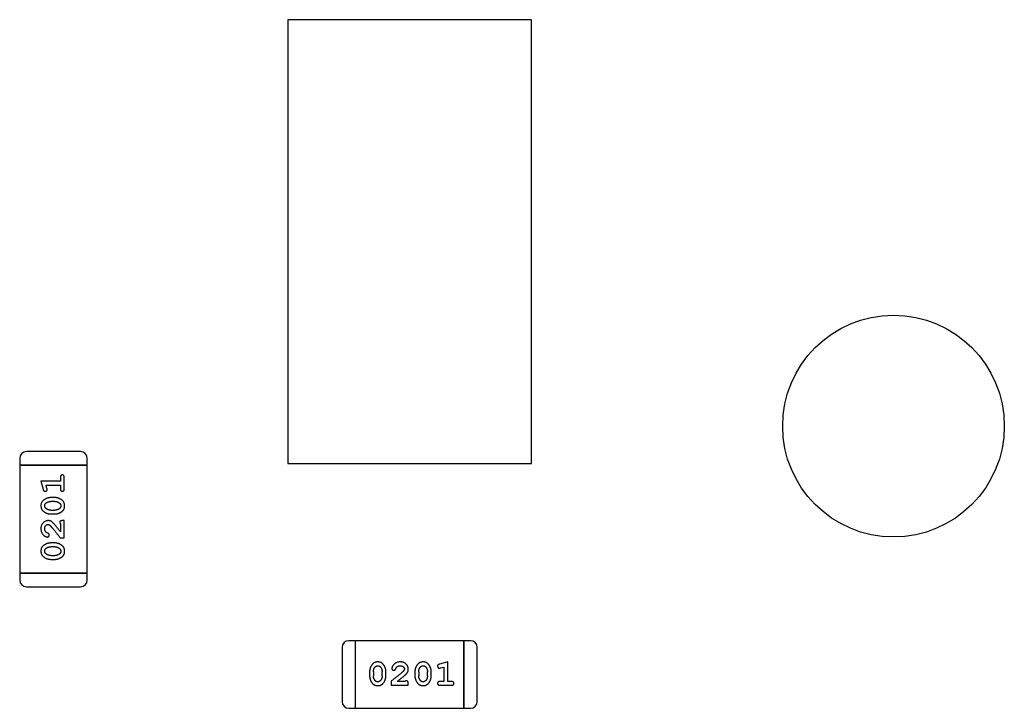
# Model space of a CAD drawing. Header units: millimetres. Extents: x 0 to 297, y 0 to 210.
# Tile 129 of 172: x 202.92 to 207.36, y 107.6 to 110.71. Entities that reach past the tile are written whole.
import ezdxf

# ---------------------------------------------------------------- set-up
doc = ezdxf.new("R2010")
doc.units = ezdxf.units.MM
doc.header["$LTSCALE"] = 16.335
for name, color, linetype in [('EXTRUDED-541DXF_CONTINUOUS_LINE', 7, 'CONTINUOUS'), ('OPEN_CASCADEDXF_CONTINUOUS_LINE', 7, 'CONTINUOUS'), ('USER_LIBRARYDXF_CONTINUOUS_LINE', 7, 'CONTINUOUS')]:
    doc.layers.add(name, color=color, linetype=linetype)

msp = doc.modelspace()

# ---------------------------------------------------------------- linework, layer by layer
at = {"layer": 'EXTRUDED-541DXF_CONTINUOUS_LINE', "color": 7, "linetype": 'Continuous'}
for p, q in [((205.2263, 110.7056), (204.1263, 110.7056)), ((204.1263, 110.7056), (204.1263, 108.7056)), ((205.2263, 108.7056), (205.2263, 110.7056)), ((204.1263, 108.7056), (205.2263, 108.7056))]:
    msp.add_line(p, q, dxfattribs=at)
at = {"layer": 'OPEN_CASCADEDXF_CONTINUOUS_LINE', "color": 7, "linetype": 'Continuous'}
msp.add_circle((206.8594, 108.8736), 0.5, dxfattribs=at)
at = {"layer": 'USER_LIBRARYDXF_CONTINUOUS_LINE', "color": 7, "linetype": 'Continuous'}
for p, q in [((203.1911, 108.7585), (202.9473, 108.7585)), ((202.9168, 108.728), (202.9168, 108.6975)), ((203.2216, 108.6975), (203.2216, 108.728)), ((202.9168, 108.6975), (203.2216, 108.6975)), ((203.2216, 108.6975), (202.9168, 108.6975)), ((202.9168, 108.6975), (202.9168, 108.2098)), ((203.2216, 108.2098), (203.2216, 108.6975)), ((203.1007, 108.6251), (203.0126, 108.6251)), ((203.0126, 108.6251), (203.0225, 108.5886)), ((203.1007, 108.6424), (203.1007, 108.6251)), ((203.118, 108.5905), (203.118, 108.6424)), ((203.0357, 108.6078), (203.1007, 108.6078)), ((203.0399, 108.5928), (203.0357, 108.6078)), ((203.1007, 108.6078), (203.1007, 108.5905)), ((203.075, 108.5512), (203.0572, 108.5512)), ((203.0747, 108.5339), (203.0575, 108.5339)), ((203.0575, 108.4946), (203.0747, 108.4946)), ((203.0572, 108.4773), (203.075, 108.4773)), ((203.118, 108.4474), (203.1101, 108.4474)), ((203.118, 108.3703), (203.118, 108.4474)), ((203.1007, 108.4332), (203.1007, 108.397)), ((203.0991, 108.3703), (203.118, 108.3703)), ((203.075, 108.3467), (203.0572, 108.3467)), ((203.0747, 108.3294), (203.0575, 108.3294)), ((203.0572, 108.2727), (203.075, 108.2727)), ((203.0575, 108.29), (203.0747, 108.29)), ((203.2216, 108.2098), (202.9168, 108.2098)), ((202.9168, 108.2098), (203.2216, 108.2098)), ((202.9168, 108.2098), (202.9168, 108.1793)), ((203.2216, 108.1793), (203.2216, 108.2098)), ((202.9473, 108.1489), (203.1911, 108.1489)), ((204.3716, 107.8757), (204.3716, 107.6318)), ((204.4326, 107.9061), (204.4021, 107.9061)), ((204.9202, 107.9061), (204.4326, 107.9061)), ((204.4326, 107.6013), (204.4326, 107.9061)), ((204.4326, 107.6013), (204.4326, 107.9061)), ((204.9507, 107.9061), (204.9202, 107.9061)), ((204.9202, 107.9061), (204.9202, 107.6013)), ((204.9202, 107.6013), (204.9202, 107.9061)), ((204.9812, 107.6318), (204.9812, 107.8757)), ((204.8479, 107.8104), (204.8113, 107.8005)), ((204.8156, 107.7831), (204.8306, 107.7872)), ((204.8306, 107.7872), (204.8306, 107.7223)), ((204.8479, 107.7223), (204.8479, 107.8104)), ((204.4955, 107.7658), (204.4955, 107.748)), ((204.5128, 107.7655), (204.5128, 107.7483)), ((204.5521, 107.7483), (204.5521, 107.7655)), ((204.5694, 107.748), (204.5694, 107.7658)), ((204.7, 107.7658), (204.7, 107.748)), ((204.7173, 107.7655), (204.7173, 107.7483)), ((204.7566, 107.7483), (204.7566, 107.7655)), ((204.7739, 107.748), (204.7739, 107.7658)), ((204.593, 107.7238), (204.593, 107.705)), ((204.593, 107.705), (204.6701, 107.705)), ((204.6559, 107.7223), (204.6198, 107.7223)), ((204.6701, 107.705), (204.6701, 107.7128)), ((204.8306, 107.7223), (204.8133, 107.7223)), ((204.8133, 107.705), (204.8652, 107.705)), ((204.8652, 107.7223), (204.8479, 107.7223)), ((204.4021, 107.6013), (204.4326, 107.6013)), ((204.4326, 107.6013), (204.9202, 107.6013)), ((204.9202, 107.6013), (204.9507, 107.6013))]:
    msp.add_line(p, q, dxfattribs=at)
for centre, start, end in [((202.9473, 108.728), 90, 180), ((203.1911, 108.728), 0, 90), ((202.9473, 108.1793), 180, 270), ((203.1911, 108.1793), 270, 0), ((204.4021, 107.8757), 90, 180), ((204.9507, 107.8757), 0, 90), ((204.4021, 107.6318), 180, 270), ((204.9507, 107.6318), 270, 0)]:
    msp.add_arc(centre, 0.0305, start, end, dxfattribs=at)
for points, knots in [([(203.1093, 108.6534), (203.1087, 108.6534), (203.1075, 108.6533), (203.1059, 108.6528), (203.1044, 108.652), (203.103, 108.6508), (203.102, 108.6493), (203.1012, 108.6473), (203.1007, 108.645), (203.1007, 108.6433), (203.1007, 108.6424)], [0, 0, 0, 0, 0.11517, 0.223509, 0.328254, 0.438012, 0.553651, 0.682263, 0.830856, 1, 1, 1, 1]), ([(203.118, 108.6424), (203.118, 108.6433), (203.1179, 108.645), (203.1175, 108.6473), (203.1167, 108.6493), (203.1157, 108.6508), (203.1143, 108.652), (203.1128, 108.6528), (203.1111, 108.6533), (203.1099, 108.6534), (203.1093, 108.6534)], [0, 0, 0, 0, 0.169012, 0.317488, 0.445429, 0.560977, 0.67065, 0.776666, 0.88492, 1, 1, 1, 1]), ([(203.0225, 108.5886), (203.0227, 108.5877), (203.0232, 108.5861), (203.024, 108.5841), (203.025, 108.5824), (203.026, 108.5812), (203.0272, 108.5804), (203.0285, 108.5799), (203.03, 108.5795), (203.0311, 108.5795), (203.0316, 108.5795)], [0, 0, 0, 0, 0.187321, 0.344927, 0.475328, 0.579604, 0.674244, 0.773631, 0.882025, 1, 1, 1, 1]), ([(203.0316, 108.5795), (203.0323, 108.5795), (203.0335, 108.5796), (203.0352, 108.58), (203.0368, 108.5808), (203.0382, 108.5818), (203.0394, 108.583), (203.0403, 108.5844), (203.0408, 108.5858), (203.0409, 108.5869), (203.0409, 108.5874)], [0, 0, 0, 0, 0.138815, 0.27042, 0.39836, 0.52875, 0.654955, 0.771147, 0.884581, 1, 1, 1, 1]), ([(203.0409, 108.5874), (203.0409, 108.5877), (203.0408, 108.5885), (203.0406, 108.5897), (203.0403, 108.5912), (203.04, 108.5922), (203.0399, 108.5928)], [0, 0, 0, 0, 0.183151, 0.413144, 0.682305, 1, 1, 1, 1]), ([(203.1007, 108.5905), (203.1007, 108.5896), (203.1007, 108.5879), (203.1012, 108.5856), (203.102, 108.5837), (203.103, 108.5821), (203.1044, 108.5809), (203.1059, 108.5801), (203.1075, 108.5796), (203.1087, 108.5795), (203.1093, 108.5795)], [0, 0, 0, 0, 0.169102, 0.317658, 0.446239, 0.563118, 0.671828, 0.776546, 0.884858, 1, 1, 1, 1]), ([(203.1093, 108.5795), (203.1099, 108.5795), (203.1111, 108.5796), (203.1128, 108.5801), (203.1143, 108.5809), (203.1157, 108.5821), (203.1167, 108.5837), (203.1175, 108.5856), (203.1179, 108.5879), (203.118, 108.5896), (203.118, 108.5905)], [0, 0, 0, 0, 0.115051, 0.223278, 0.329269, 0.437893, 0.554681, 0.682591, 0.83103, 1, 1, 1, 1]), ([(203.0572, 108.5512), (203.0561, 108.5512), (203.054, 108.5511), (203.0508, 108.5508), (203.0477, 108.5503), (203.0446, 108.5496), (203.0415, 108.5487), (203.0385, 108.5476), (203.0355, 108.5463), (203.0326, 108.5448), (203.0299, 108.5432), (203.0274, 108.5416), (203.025, 108.5399), (203.0229, 108.5382), (203.0211, 108.5365), (203.0194, 108.5348), (203.018, 108.5331), (203.0164, 108.5307), (203.0148, 108.5276), (203.0135, 108.5234), (203.0127, 108.5188), (203.0126, 108.5157), (203.0126, 108.514)], [0, 0, 0, 0, 0.049855, 0.099516, 0.148482, 0.19758, 0.246804, 0.296268, 0.346517, 0.397047, 0.446826, 0.49336, 0.537801, 0.579207, 0.617974, 0.654833, 0.689171, 0.722088, 0.786392, 0.853518, 0.924186, 1, 1, 1, 1]), ([(203.0352, 108.5263), (203.036, 108.5269), (203.0376, 108.5281), (203.0401, 108.5297), (203.0428, 108.531), (203.0455, 108.532), (203.0484, 108.5329), (203.0513, 108.5335), (203.0544, 108.5338), (203.0564, 108.5339), (203.0575, 108.5339)], [0, 0, 0, 0, 0.125331, 0.248948, 0.371201, 0.494032, 0.616811, 0.742104, 0.868849, 1, 1, 1, 1]), ([(203.0747, 108.5339), (203.0757, 108.5339), (203.0778, 108.5338), (203.0809, 108.5335), (203.0838, 108.5329), (203.0866, 108.5321), (203.0893, 108.5311), (203.0918, 108.5298), (203.0942, 108.5284), (203.0957, 108.5272), (203.0965, 108.5266)], [0, 0, 0, 0, 0.135449, 0.266263, 0.393429, 0.516942, 0.639128, 0.758779, 0.879341, 1, 1, 1, 1]), ([(203.1196, 108.5143), (203.1195, 108.5157), (203.1195, 108.5186), (203.1187, 108.5226), (203.1176, 108.5265), (203.116, 108.5301), (203.114, 108.5334), (203.1115, 108.5364), (203.1085, 108.5392), (203.1052, 108.5417), (203.1016, 108.5439), (203.0979, 108.5458), (203.0942, 108.5475), (203.0904, 108.5489), (203.0866, 108.5499), (203.0828, 108.5507), (203.0789, 108.5511), (203.0763, 108.5512), (203.075, 108.5512)], [0, 0, 0, 0, 0.067217, 0.131051, 0.19272, 0.252824, 0.312745, 0.373449, 0.436041, 0.501494, 0.567761, 0.632087, 0.695096, 0.757109, 0.817993, 0.878657, 0.939311, 1, 1, 1, 1]), ([(203.0126, 108.514), (203.0126, 108.5126), (203.0127, 108.5098), (203.0134, 108.5057), (203.0145, 108.5019), (203.0161, 108.4983), (203.0182, 108.495), (203.0207, 108.492), (203.0237, 108.4892), (203.0271, 108.4867), (203.0306, 108.4845), (203.0343, 108.4826), (203.038, 108.4809), (203.0418, 108.4796), (203.0456, 108.4785), (203.0494, 108.4778), (203.0533, 108.4773), (203.0559, 108.4773), (203.0572, 108.4773)], [0, 0, 0, 0, 0.06692, 0.130834, 0.19258, 0.252759, 0.312631, 0.373411, 0.436359, 0.501894, 0.568244, 0.632472, 0.69556, 0.757163, 0.818592, 0.878885, 0.939235, 1, 1, 1, 1]), ([(203.0299, 108.5142), (203.0299, 108.5148), (203.0299, 108.516), (203.0302, 108.5178), (203.0306, 108.5195), (203.0312, 108.5211), (203.0319, 108.5226), (203.0328, 108.524), (203.0339, 108.5252), (203.0348, 108.5259), (203.0352, 108.5263)], [0, 0, 0, 0, 0.138115, 0.270177, 0.397547, 0.520057, 0.63869, 0.757499, 0.878226, 1, 1, 1, 1]), ([(203.0357, 108.5018), (203.0352, 108.5022), (203.0343, 108.503), (203.0332, 108.5044), (203.0321, 108.5058), (203.0313, 108.5073), (203.0307, 108.5089), (203.0302, 108.5106), (203.03, 108.5123), (203.0299, 108.5136), (203.0299, 108.5142)], [0, 0, 0, 0, 0.13042, 0.256046, 0.378133, 0.498725, 0.620452, 0.742761, 0.869406, 1, 1, 1, 1]), ([(203.0575, 108.4946), (203.0564, 108.4946), (203.0543, 108.4946), (203.0513, 108.495), (203.0483, 108.4955), (203.0455, 108.4963), (203.0429, 108.4973), (203.0403, 108.4986), (203.0379, 108.5001), (203.0364, 108.5012), (203.0357, 108.5018)], [0, 0, 0, 0, 0.135446, 0.266257, 0.393419, 0.517936, 0.639137, 0.758785, 0.879345, 1, 1, 1, 1]), ([(203.097, 108.5022), (203.0962, 108.5016), (203.0946, 108.5004), (203.0921, 108.4988), (203.0894, 108.4975), (203.0867, 108.4964), (203.0838, 108.4956), (203.0809, 108.495), (203.0778, 108.4946), (203.0757, 108.4946), (203.0747, 108.4946)], [0, 0, 0, 0, 0.124927, 0.248361, 0.370889, 0.492583, 0.61616, 0.741472, 0.869044, 1, 1, 1, 1]), ([(203.075, 108.4773), (203.076, 108.4773), (203.0782, 108.4773), (203.0813, 108.4776), (203.0845, 108.4781), (203.0876, 108.4788), (203.0906, 108.4797), (203.0936, 108.4808), (203.0966, 108.4821), (203.0994, 108.4835), (203.1022, 108.4851), (203.1047, 108.4867), (203.107, 108.4884), (203.1091, 108.49), (203.111, 108.4917), (203.1127, 108.4934), (203.1141, 108.4952), (203.1157, 108.4975), (203.1173, 108.5007), (203.1186, 108.5049), (203.1194, 108.5095), (203.1195, 108.5127), (203.1196, 108.5143)], [0, 0, 0, 0, 0.049886, 0.09882, 0.148132, 0.19689, 0.246038, 0.295176, 0.345305, 0.395692, 0.445312, 0.491875, 0.535813, 0.577009, 0.616081, 0.652689, 0.687585, 0.720206, 0.785062, 0.85223, 0.923759, 1, 1, 1, 1]), ([(203.0965, 108.5266), (203.0969, 108.5262), (203.0978, 108.5254), (203.099, 108.5241), (203.1, 108.5227), (203.1008, 108.5212), (203.1015, 108.5196), (203.1019, 108.5179), (203.1022, 108.5162), (203.1022, 108.515), (203.1023, 108.5143)], [0, 0, 0, 0, 0.129853, 0.25607, 0.380154, 0.49978, 0.62208, 0.743277, 0.868791, 1, 1, 1, 1]), ([(203.1023, 108.5143), (203.1022, 108.5137), (203.1022, 108.5125), (203.102, 108.5106), (203.1016, 108.5089), (203.101, 108.5074), (203.1002, 108.5059), (203.0993, 108.5045), (203.0982, 108.5033), (203.0974, 108.5026), (203.097, 108.5022)], [0, 0, 0, 0, 0.139844, 0.271849, 0.399162, 0.521619, 0.6402, 0.758957, 0.87828, 1, 1, 1, 1]), ([(203.0454, 108.4474), (203.0442, 108.4473), (203.042, 108.4473), (203.0388, 108.4468), (203.0357, 108.446), (203.0327, 108.4448), (203.0299, 108.4434), (203.0272, 108.4416), (203.0246, 108.4395), (203.0221, 108.4371), (203.0199, 108.4344), (203.0179, 108.4316), (203.0163, 108.4285), (203.0149, 108.4253), (203.0139, 108.4219), (203.0131, 108.4183), (203.0127, 108.4146), (203.0126, 108.412), (203.0126, 108.4107)], [0, 0, 0, 0, 0.060981, 0.120256, 0.178148, 0.236115, 0.293993, 0.352864, 0.413358, 0.476056, 0.539296, 0.602396, 0.665116, 0.728325, 0.792919, 0.859317, 0.928302, 1, 1, 1, 1]), ([(203.0736, 108.4306), (203.0729, 108.4315), (203.0714, 108.4332), (203.0692, 108.4355), (203.0671, 108.4376), (203.0651, 108.4395), (203.0632, 108.4411), (203.0614, 108.4425), (203.0598, 108.4436), (203.0577, 108.4447), (203.0552, 108.4458), (203.052, 108.4467), (203.0487, 108.4473), (203.0465, 108.4473), (203.0454, 108.4474)], [0, 0, 0, 0, 0.103002, 0.197728, 0.285279, 0.365235, 0.437224, 0.502446, 0.560545, 0.611446, 0.707576, 0.80349, 0.900532, 1, 1, 1, 1]), ([(203.1101, 108.4474), (203.1091, 108.4473), (203.1071, 108.4473), (203.1044, 108.4469), (203.1021, 108.4462), (203.1004, 108.4451), (203.0991, 108.4438), (203.0982, 108.4423), (203.0976, 108.4406), (203.0976, 108.4393), (203.0975, 108.4387)], [0, 0, 0, 0, 0.1844, 0.34094, 0.473574, 0.586824, 0.690029, 0.789175, 0.890445, 1, 1, 1, 1]), ([(203.0126, 108.4107), (203.0126, 108.409), (203.0128, 108.4056), (203.0136, 108.4007), (203.0151, 108.3959), (203.017, 108.3915), (203.0195, 108.3873), (203.0223, 108.3837), (203.0256, 108.3805), (203.0292, 108.378), (203.0327, 108.376), (203.036, 108.3746), (203.0391, 108.3736), (203.041, 108.3735), (203.0419, 108.3734)], [0, 0, 0, 0, 0.098286, 0.193983, 0.289056, 0.384352, 0.477435, 0.566197, 0.652355, 0.737986, 0.818188, 0.887401, 0.94802, 1, 1, 1, 1]), ([(203.0299, 108.4106), (203.0299, 108.412), (203.03, 108.4147), (203.0309, 108.4185), (203.0322, 108.4219), (203.0342, 108.4247), (203.0364, 108.4271), (203.0389, 108.4288), (203.0416, 108.4298), (203.0435, 108.43), (203.0444, 108.4301)], [0, 0, 0, 0, 0.156344, 0.299348, 0.4327, 0.561, 0.682299, 0.791883, 0.89611, 1, 1, 1, 1]), ([(203.0353, 108.3957), (203.0349, 108.3962), (203.034, 108.3972), (203.0329, 108.3988), (203.032, 108.4006), (203.0312, 108.4024), (203.0306, 108.4043), (203.0302, 108.4063), (203.0299, 108.4084), (203.0299, 108.4098), (203.0299, 108.4106)], [0, 0, 0, 0, 0.121873, 0.243139, 0.363336, 0.485133, 0.607572, 0.734701, 0.864814, 1, 1, 1, 1]), ([(203.0444, 108.4301), (203.0452, 108.43), (203.0468, 108.4299), (203.0493, 108.4289), (203.0518, 108.4274), (203.0533, 108.426), (203.0541, 108.4253)], [0, 0, 0, 0, 0.212836, 0.442809, 0.70317, 1, 1, 1, 1]), ([(203.0541, 108.4253), (203.0546, 108.4248), (203.0556, 108.4239), (203.0571, 108.4223), (203.0589, 108.4204), (203.0608, 108.4182), (203.0629, 108.4158), (203.0652, 108.413), (203.0677, 108.41), (203.0705, 108.4067), (203.0734, 108.4031), (203.0765, 108.3993), (203.0798, 108.3951), (203.0833, 108.3907), (203.0869, 108.386), (203.0908, 108.381), (203.0949, 108.3757), (203.0977, 108.3721), (203.0991, 108.3703)], [0, 0, 0, 0, 0.026647, 0.057942, 0.094152, 0.134806, 0.180631, 0.231142, 0.286385, 0.346321, 0.411439, 0.481035, 0.555329, 0.634592, 0.718826, 0.807759, 0.901393, 1, 1, 1, 1]), ([(203.1007, 108.397), (203.0991, 108.399), (203.0961, 108.4028), (203.0918, 108.4083), (203.0879, 108.4133), (203.0843, 108.4177), (203.0811, 108.4217), (203.0783, 108.4251), (203.0759, 108.428), (203.0743, 108.4298), (203.0736, 108.4306)], [0, 0, 0, 0, 0.176662, 0.337826, 0.484741, 0.617764, 0.73494, 0.837793, 0.926412, 1, 1, 1, 1]), ([(203.0975, 108.4387), (203.0976, 108.4383), (203.0977, 108.4373), (203.0983, 108.4359), (203.0993, 108.4345), (203.1002, 108.4337), (203.1007, 108.4332)], [0, 0, 0, 0, 0.20611, 0.432681, 0.695597, 1, 1, 1, 1]), ([(203.0438, 108.3907), (203.0429, 108.391), (203.0412, 108.3916), (203.0389, 108.3929), (203.0369, 108.3941), (203.0358, 108.3952), (203.0353, 108.3957)], [0, 0, 0, 0, 0.285518, 0.544185, 0.781367, 1, 1, 1, 1]), ([(203.0419, 108.3734), (203.0425, 108.3735), (203.0435, 108.3735), (203.0451, 108.374), (203.0465, 108.3749), (203.0479, 108.376), (203.049, 108.3774), (203.0497, 108.3789), (203.0503, 108.3805), (203.0503, 108.3817), (203.0503, 108.3822)], [0, 0, 0, 0, 0.120856, 0.239483, 0.360995, 0.490166, 0.620982, 0.746416, 0.870253, 1, 1, 1, 1]), ([(203.0503, 108.3822), (203.0503, 108.3827), (203.0503, 108.3837), (203.05, 108.3851), (203.0495, 108.3863), (203.0489, 108.3874), (203.048, 108.3885), (203.0468, 108.3894), (203.0454, 108.3901), (203.0443, 108.3905), (203.0438, 108.3907)], [0, 0, 0, 0, 0.127347, 0.246131, 0.359406, 0.470543, 0.586092, 0.711469, 0.847022, 1, 1, 1, 1]), ([(203.0572, 108.3467), (203.0561, 108.3467), (203.054, 108.3466), (203.0508, 108.3463), (203.0477, 108.3458), (203.0446, 108.3451), (203.0415, 108.3442), (203.0385, 108.3431), (203.0355, 108.3418), (203.0326, 108.3403), (203.0299, 108.3387), (203.0274, 108.3371), (203.025, 108.3354), (203.0229, 108.3337), (203.0211, 108.332), (203.0194, 108.3303), (203.018, 108.3286), (203.0164, 108.3262), (203.0148, 108.323), (203.0135, 108.3189), (203.0127, 108.3143), (203.0126, 108.3112), (203.0126, 108.3095)], [0, 0, 0, 0, 0.049855, 0.099516, 0.148482, 0.19758, 0.246804, 0.296268, 0.346517, 0.397047, 0.446826, 0.49336, 0.537801, 0.579207, 0.617974, 0.654833, 0.689171, 0.722088, 0.786392, 0.853518, 0.924186, 1, 1, 1, 1]), ([(203.0126, 108.3095), (203.0126, 108.3081), (203.0127, 108.3053), (203.0134, 108.3012), (203.0145, 108.2974), (203.0161, 108.2938), (203.0182, 108.2905), (203.0207, 108.2874), (203.0237, 108.2847), (203.0271, 108.2822), (203.0306, 108.28), (203.0343, 108.2781), (203.038, 108.2764), (203.0418, 108.2751), (203.0456, 108.274), (203.0494, 108.2733), (203.0533, 108.2728), (203.0559, 108.2728), (203.0572, 108.2727)], [0, 0, 0, 0, 0.06692, 0.130834, 0.19258, 0.252759, 0.312631, 0.373411, 0.436359, 0.501894, 0.568244, 0.632472, 0.69556, 0.757163, 0.818592, 0.878885, 0.939235, 1, 1, 1, 1]), ([(203.0299, 108.3097), (203.0299, 108.3103), (203.0299, 108.3115), (203.0302, 108.3133), (203.0306, 108.315), (203.0312, 108.3166), (203.0319, 108.3181), (203.0328, 108.3194), (203.0339, 108.3207), (203.0348, 108.3214), (203.0352, 108.3218)], [0, 0, 0, 0, 0.138115, 0.270177, 0.397547, 0.520057, 0.63869, 0.757499, 0.878226, 1, 1, 1, 1]), ([(203.0357, 108.2973), (203.0352, 108.2977), (203.0343, 108.2985), (203.0332, 108.2998), (203.0321, 108.3012), (203.0313, 108.3028), (203.0307, 108.3044), (203.0302, 108.3061), (203.03, 108.3078), (203.0299, 108.309), (203.0299, 108.3097)], [0, 0, 0, 0, 0.13042, 0.256046, 0.378133, 0.498725, 0.620452, 0.742761, 0.869406, 1, 1, 1, 1]), ([(203.0352, 108.3218), (203.036, 108.3224), (203.0376, 108.3236), (203.0401, 108.3252), (203.0428, 108.3265), (203.0455, 108.3275), (203.0484, 108.3284), (203.0513, 108.3289), (203.0544, 108.3293), (203.0564, 108.3293), (203.0575, 108.3294)], [0, 0, 0, 0, 0.125331, 0.248948, 0.371201, 0.494032, 0.616811, 0.742104, 0.868849, 1, 1, 1, 1]), ([(203.0747, 108.3294), (203.0757, 108.3293), (203.0778, 108.3293), (203.0809, 108.329), (203.0838, 108.3284), (203.0866, 108.3276), (203.0893, 108.3266), (203.0918, 108.3253), (203.0942, 108.3239), (203.0957, 108.3227), (203.0965, 108.3221)], [0, 0, 0, 0, 0.135449, 0.266263, 0.393429, 0.516942, 0.639128, 0.758779, 0.879341, 1, 1, 1, 1]), ([(203.1196, 108.3098), (203.1195, 108.3112), (203.1195, 108.314), (203.1187, 108.3181), (203.1176, 108.322), (203.116, 108.3255), (203.114, 108.3289), (203.1115, 108.3319), (203.1085, 108.3347), (203.1052, 108.3372), (203.1016, 108.3394), (203.0979, 108.3413), (203.0942, 108.343), (203.0904, 108.3443), (203.0866, 108.3454), (203.0828, 108.3461), (203.0789, 108.3466), (203.0763, 108.3466), (203.075, 108.3467)], [0, 0, 0, 0, 0.067217, 0.131051, 0.19272, 0.252824, 0.312745, 0.373449, 0.436041, 0.501494, 0.567761, 0.632087, 0.695096, 0.757109, 0.817993, 0.878657, 0.939311, 1, 1, 1, 1]), ([(203.075, 108.2727), (203.076, 108.2728), (203.0782, 108.2728), (203.0813, 108.2731), (203.0845, 108.2736), (203.0876, 108.2743), (203.0906, 108.2752), (203.0936, 108.2763), (203.0966, 108.2775), (203.0994, 108.279), (203.1022, 108.2806), (203.1047, 108.2822), (203.107, 108.2839), (203.1091, 108.2855), (203.111, 108.2872), (203.1127, 108.2889), (203.1141, 108.2906), (203.1157, 108.293), (203.1173, 108.2962), (203.1186, 108.3004), (203.1194, 108.305), (203.1195, 108.3081), (203.1196, 108.3098)], [0, 0, 0, 0, 0.049886, 0.09882, 0.148132, 0.19689, 0.246038, 0.295176, 0.345305, 0.395692, 0.445312, 0.491875, 0.535813, 0.577009, 0.616081, 0.652689, 0.687585, 0.720206, 0.785062, 0.85223, 0.923759, 1, 1, 1, 1]), ([(203.0965, 108.3221), (203.0969, 108.3217), (203.0978, 108.3209), (203.099, 108.3196), (203.1, 108.3182), (203.1008, 108.3167), (203.1015, 108.3151), (203.1019, 108.3134), (203.1022, 108.3117), (203.1022, 108.3104), (203.1023, 108.3098)], [0, 0, 0, 0, 0.129853, 0.25607, 0.380154, 0.49978, 0.62208, 0.743277, 0.868791, 1, 1, 1, 1]), ([(203.1023, 108.3098), (203.1022, 108.3092), (203.1022, 108.3079), (203.102, 108.3061), (203.1016, 108.3044), (203.101, 108.3029), (203.1002, 108.3014), (203.0993, 108.3), (203.0982, 108.2988), (203.0974, 108.2981), (203.097, 108.2977)], [0, 0, 0, 0, 0.139844, 0.271849, 0.399162, 0.521619, 0.6402, 0.758957, 0.87828, 1, 1, 1, 1]), ([(203.0575, 108.29), (203.0564, 108.2901), (203.0543, 108.2901), (203.0513, 108.2904), (203.0483, 108.291), (203.0455, 108.2918), (203.0429, 108.2928), (203.0403, 108.2941), (203.0379, 108.2956), (203.0364, 108.2967), (203.0357, 108.2973)], [0, 0, 0, 0, 0.135446, 0.266257, 0.393419, 0.517936, 0.639137, 0.758785, 0.879345, 1, 1, 1, 1]), ([(203.097, 108.2977), (203.0962, 108.2971), (203.0946, 108.2959), (203.0921, 108.2943), (203.0894, 108.293), (203.0867, 108.2919), (203.0838, 108.2911), (203.0809, 108.2905), (203.0778, 108.2901), (203.0757, 108.2901), (203.0747, 108.29)], [0, 0, 0, 0, 0.124927, 0.248361, 0.370889, 0.492583, 0.61616, 0.741472, 0.869044, 1, 1, 1, 1]), ([(204.5323, 107.8104), (204.5308, 107.8103), (204.528, 107.8103), (204.524, 107.8095), (204.5201, 107.8084), (204.5165, 107.8068), (204.5132, 107.8048), (204.5102, 107.8023), (204.5074, 107.7993), (204.5049, 107.7959), (204.5027, 107.7923), (204.5008, 107.7886), (204.4992, 107.7849), (204.4978, 107.7812), (204.4968, 107.7774), (204.496, 107.7735), (204.4956, 107.7697), (204.4955, 107.7671), (204.4955, 107.7658)], [0, 0, 0, 0, 0.06692, 0.130834, 0.19258, 0.252759, 0.312631, 0.373411, 0.436359, 0.501894, 0.568244, 0.632472, 0.69556, 0.757163, 0.818592, 0.878885, 0.939235, 1, 1, 1, 1]), ([(204.5128, 107.7655), (204.5128, 107.7665), (204.5129, 107.7686), (204.5132, 107.7717), (204.5137, 107.7746), (204.5146, 107.7774), (204.5156, 107.7801), (204.5168, 107.7826), (204.5183, 107.785), (204.5195, 107.7865), (204.52, 107.7873)], [0, 0, 0, 0, 0.135446, 0.266257, 0.393419, 0.517936, 0.639137, 0.758785, 0.879345, 1, 1, 1, 1]), ([(204.52, 107.7873), (204.5205, 107.7877), (204.5213, 107.7886), (204.5226, 107.7898), (204.524, 107.7908), (204.5255, 107.7916), (204.5271, 107.7923), (204.5288, 107.7927), (204.5306, 107.793), (204.5318, 107.793), (204.5324, 107.7931)], [0, 0, 0, 0, 0.13042, 0.256046, 0.378133, 0.498725, 0.620452, 0.742761, 0.869406, 1, 1, 1, 1]), ([(204.5694, 107.7658), (204.5694, 107.7668), (204.5694, 107.769), (204.5691, 107.7722), (204.5685, 107.7753), (204.5679, 107.7784), (204.5669, 107.7815), (204.5658, 107.7845), (204.5645, 107.7874), (204.563, 107.7903), (204.5614, 107.793), (204.5598, 107.7956), (204.5582, 107.7979), (204.5565, 107.8), (204.5548, 107.8019), (204.5531, 107.8035), (204.5513, 107.8049), (204.549, 107.8065), (204.5458, 107.8081), (204.5416, 107.8094), (204.5371, 107.8102), (204.5339, 107.8103), (204.5323, 107.8104)], [0, 0, 0, 0, 0.049855, 0.099516, 0.148482, 0.19758, 0.246804, 0.296268, 0.346517, 0.397047, 0.446826, 0.49336, 0.537801, 0.579207, 0.617974, 0.654833, 0.689171, 0.722088, 0.786392, 0.853518, 0.924186, 1, 1, 1, 1]), ([(204.5324, 107.7931), (204.533, 107.793), (204.5343, 107.793), (204.5361, 107.7928), (204.5378, 107.7924), (204.5394, 107.7918), (204.5408, 107.791), (204.5422, 107.7901), (204.5435, 107.789), (204.5442, 107.7882), (204.5446, 107.7878)], [0, 0, 0, 0, 0.138115, 0.270177, 0.397547, 0.520057, 0.63869, 0.757499, 0.878226, 1, 1, 1, 1]), ([(204.5446, 107.7878), (204.5452, 107.787), (204.5464, 107.7854), (204.5479, 107.7828), (204.5492, 107.7802), (204.5503, 107.7774), (204.5511, 107.7746), (204.5517, 107.7716), (204.552, 107.7686), (204.5521, 107.7665), (204.5521, 107.7655)], [0, 0, 0, 0, 0.125331, 0.248948, 0.371201, 0.494032, 0.616811, 0.742104, 0.868849, 1, 1, 1, 1]), ([(204.6334, 107.8104), (204.6317, 107.8103), (204.6284, 107.8102), (204.6234, 107.8093), (204.6187, 107.8079), (204.6142, 107.8059), (204.6101, 107.8035), (204.6064, 107.8006), (204.6033, 107.7974), (204.6007, 107.7938), (204.5988, 107.7902), (204.5973, 107.7869), (204.5964, 107.7839), (204.5962, 107.7819), (204.5962, 107.781)], [0, 0, 0, 0, 0.098286, 0.193983, 0.289056, 0.384352, 0.477435, 0.566197, 0.652355, 0.737986, 0.818188, 0.887401, 0.94802, 1, 1, 1, 1]), ([(204.5962, 107.781), (204.5962, 107.7805), (204.5963, 107.7794), (204.5968, 107.7779), (204.5976, 107.7764), (204.5987, 107.7751), (204.6001, 107.774), (204.6016, 107.7732), (204.6033, 107.7727), (204.6044, 107.7726), (204.605, 107.7726)], [0, 0, 0, 0, 0.120856, 0.239483, 0.360995, 0.490166, 0.620982, 0.746416, 0.870253, 1, 1, 1, 1]), ([(204.605, 107.7726), (204.6055, 107.7726), (204.6064, 107.7727), (204.6078, 107.7729), (204.6091, 107.7734), (204.6102, 107.7741), (204.6112, 107.775), (204.6121, 107.7762), (204.6129, 107.7776), (204.6133, 107.7786), (204.6135, 107.7792)], [0, 0, 0, 0, 0.127347, 0.246131, 0.359406, 0.470543, 0.586092, 0.711469, 0.847022, 1, 1, 1, 1]), ([(204.6135, 107.7792), (204.6138, 107.7801), (204.6144, 107.7818), (204.6156, 107.7841), (204.6169, 107.7861), (204.6179, 107.7872), (204.6184, 107.7877)], [0, 0, 0, 0, 0.285518, 0.544185, 0.781367, 1, 1, 1, 1]), ([(204.6184, 107.7877), (204.6189, 107.7881), (204.6199, 107.789), (204.6216, 107.7901), (204.6233, 107.791), (204.6251, 107.7917), (204.627, 107.7923), (204.629, 107.7927), (204.6311, 107.793), (204.6326, 107.7931), (204.6333, 107.7931)], [0, 0, 0, 0, 0.121873, 0.243139, 0.363336, 0.485133, 0.607572, 0.734701, 0.864814, 1, 1, 1, 1]), ([(204.6333, 107.7931), (204.6347, 107.793), (204.6374, 107.7929), (204.6412, 107.7921), (204.6446, 107.7907), (204.6475, 107.7888), (204.6498, 107.7865), (204.6516, 107.784), (204.6526, 107.7813), (204.6527, 107.7795), (204.6528, 107.7785)], [0, 0, 0, 0, 0.156344, 0.299348, 0.4327, 0.561, 0.682299, 0.791883, 0.89611, 1, 1, 1, 1]), ([(204.6701, 107.7776), (204.6701, 107.7787), (204.67, 107.7809), (204.6695, 107.7842), (204.6687, 107.7873), (204.6676, 107.7902), (204.6661, 107.7931), (204.6643, 107.7958), (204.6622, 107.7984), (204.6598, 107.8008), (204.6572, 107.8031), (204.6543, 107.805), (204.6513, 107.8067), (204.6481, 107.8081), (204.6447, 107.8091), (204.6411, 107.8098), (204.6373, 107.8103), (204.6347, 107.8103), (204.6334, 107.8104)], [0, 0, 0, 0, 0.060981, 0.120256, 0.178148, 0.236115, 0.293993, 0.352864, 0.413358, 0.476056, 0.539296, 0.602396, 0.665116, 0.728325, 0.792919, 0.859317, 0.928302, 1, 1, 1, 1]), ([(204.6528, 107.7785), (204.6527, 107.7777), (204.6526, 107.7761), (204.6516, 107.7737), (204.6501, 107.7712), (204.6488, 107.7696), (204.648, 107.7688)], [0, 0, 0, 0, 0.212836, 0.442809, 0.70317, 1, 1, 1, 1]), ([(204.6533, 107.7493), (204.6542, 107.7501), (204.6559, 107.7516), (204.6583, 107.7538), (204.6604, 107.7559), (204.6623, 107.7579), (204.6639, 107.7598), (204.6652, 107.7615), (204.6664, 107.7632), (204.6675, 107.7652), (204.6685, 107.7678), (204.6695, 107.7709), (204.67, 107.7742), (204.6701, 107.7765), (204.6701, 107.7776)], [0, 0, 0, 0, 0.103002, 0.197728, 0.285279, 0.365235, 0.437224, 0.502446, 0.560545, 0.611446, 0.707576, 0.80349, 0.900532, 1, 1, 1, 1]), ([(204.7368, 107.8104), (204.7354, 107.8103), (204.7325, 107.8103), (204.7285, 107.8095), (204.7246, 107.8084), (204.721, 107.8068), (204.7178, 107.8048), (204.7147, 107.8023), (204.7119, 107.7993), (204.7095, 107.7959), (204.7073, 107.7923), (204.7053, 107.7886), (204.7037, 107.7849), (204.7023, 107.7812), (204.7013, 107.7774), (204.7005, 107.7735), (204.7001, 107.7697), (204.7, 107.7671), (204.7, 107.7658)], [0, 0, 0, 0, 0.06692, 0.130834, 0.19258, 0.252759, 0.312631, 0.373411, 0.436359, 0.501894, 0.568244, 0.632472, 0.69556, 0.757163, 0.818592, 0.878885, 0.939235, 1, 1, 1, 1]), ([(204.7173, 107.7655), (204.7173, 107.7665), (204.7174, 107.7686), (204.7177, 107.7717), (204.7183, 107.7746), (204.7191, 107.7774), (204.7201, 107.7801), (204.7214, 107.7826), (204.7228, 107.785), (204.724, 107.7865), (204.7246, 107.7873)], [0, 0, 0, 0, 0.135446, 0.266257, 0.393419, 0.517936, 0.639137, 0.758785, 0.879345, 1, 1, 1, 1]), ([(204.7246, 107.7873), (204.725, 107.7877), (204.7258, 107.7886), (204.7271, 107.7898), (204.7285, 107.7908), (204.73, 107.7916), (204.7316, 107.7923), (204.7333, 107.7927), (204.7351, 107.793), (204.7363, 107.793), (204.7369, 107.7931)], [0, 0, 0, 0, 0.13042, 0.256046, 0.378133, 0.498725, 0.620452, 0.742761, 0.869406, 1, 1, 1, 1]), ([(204.7739, 107.7658), (204.7739, 107.7668), (204.7739, 107.769), (204.7736, 107.7722), (204.773, 107.7753), (204.7724, 107.7784), (204.7715, 107.7815), (204.7703, 107.7845), (204.7691, 107.7874), (204.7676, 107.7903), (204.766, 107.793), (204.7643, 107.7956), (204.7627, 107.7979), (204.761, 107.8), (204.7593, 107.8019), (204.7576, 107.8035), (204.7558, 107.8049), (204.7535, 107.8065), (204.7503, 107.8081), (204.7461, 107.8094), (204.7416, 107.8102), (204.7384, 107.8103), (204.7368, 107.8104)], [0, 0, 0, 0, 0.049855, 0.099516, 0.148482, 0.19758, 0.246804, 0.296268, 0.346517, 0.397047, 0.446826, 0.49336, 0.537801, 0.579207, 0.617974, 0.654833, 0.689171, 0.722088, 0.786392, 0.853518, 0.924186, 1, 1, 1, 1]), ([(204.7369, 107.7931), (204.7376, 107.793), (204.7388, 107.793), (204.7406, 107.7928), (204.7423, 107.7924), (204.7439, 107.7918), (204.7453, 107.791), (204.7467, 107.7901), (204.748, 107.789), (204.7487, 107.7882), (204.7491, 107.7878)], [0, 0, 0, 0, 0.138115, 0.270177, 0.397547, 0.520057, 0.63869, 0.757499, 0.878226, 1, 1, 1, 1]), ([(204.7491, 107.7878), (204.7497, 107.787), (204.7509, 107.7854), (204.7524, 107.7828), (204.7537, 107.7802), (204.7548, 107.7774), (204.7556, 107.7746), (204.7562, 107.7716), (204.7566, 107.7686), (204.7566, 107.7665), (204.7566, 107.7655)], [0, 0, 0, 0, 0.125331, 0.248948, 0.371201, 0.494032, 0.616811, 0.742104, 0.868849, 1, 1, 1, 1]), ([(204.8113, 107.8005), (204.8105, 107.8002), (204.8089, 107.7998), (204.8068, 107.7989), (204.8052, 107.798), (204.804, 107.797), (204.8032, 107.7958), (204.8026, 107.7945), (204.8023, 107.7929), (204.8023, 107.7919), (204.8023, 107.7913)], [0, 0, 0, 0, 0.187321, 0.344927, 0.475328, 0.579604, 0.674244, 0.773631, 0.882025, 1, 1, 1, 1]), ([(204.8023, 107.7913), (204.8023, 107.7907), (204.8023, 107.7895), (204.8028, 107.7877), (204.8035, 107.7861), (204.8045, 107.7847), (204.8057, 107.7835), (204.8071, 107.7827), (204.8086, 107.7822), (204.8096, 107.7821), (204.8101, 107.782)], [0, 0, 0, 0, 0.138815, 0.27042, 0.39836, 0.52875, 0.654955, 0.771147, 0.884581, 1, 1, 1, 1]), ([(204.8101, 107.782), (204.8105, 107.7821), (204.8112, 107.7821), (204.8125, 107.7823), (204.8139, 107.7826), (204.815, 107.7829), (204.8156, 107.7831)], [0, 0, 0, 0, 0.183151, 0.413144, 0.682305, 1, 1, 1, 1]), ([(204.4955, 107.748), (204.4955, 107.7469), (204.4955, 107.7448), (204.4959, 107.7416), (204.4963, 107.7385), (204.497, 107.7354), (204.4979, 107.7324), (204.499, 107.7294), (204.5003, 107.7264), (204.5018, 107.7235), (204.5033, 107.7208), (204.505, 107.7182), (204.5066, 107.7159), (204.5083, 107.7138), (204.51, 107.712), (204.5117, 107.7103), (204.5134, 107.7089), (204.5158, 107.7073), (204.5189, 107.7057), (204.5231, 107.7044), (204.5277, 107.7035), (204.5309, 107.7034), (204.5325, 107.7034)], [0, 0, 0, 0, 0.049886, 0.09882, 0.148132, 0.19689, 0.246038, 0.295176, 0.345305, 0.395692, 0.445312, 0.491875, 0.535813, 0.577009, 0.616081, 0.652689, 0.687585, 0.720206, 0.785062, 0.85223, 0.923759, 1, 1, 1, 1]), ([(204.5204, 107.726), (204.5198, 107.7268), (204.5186, 107.7283), (204.5171, 107.7309), (204.5157, 107.7335), (204.5147, 107.7363), (204.5138, 107.7391), (204.5132, 107.7421), (204.5129, 107.7452), (204.5128, 107.7472), (204.5128, 107.7483)], [0, 0, 0, 0, 0.124927, 0.248361, 0.370889, 0.492583, 0.61616, 0.741472, 0.869044, 1, 1, 1, 1]), ([(204.5325, 107.7034), (204.534, 107.7034), (204.5368, 107.7035), (204.5409, 107.7042), (204.5447, 107.7053), (204.5483, 107.7069), (204.5516, 107.709), (204.5547, 107.7115), (204.5575, 107.7144), (204.5599, 107.7178), (204.5621, 107.7214), (204.5641, 107.7251), (204.5657, 107.7288), (204.5671, 107.7326), (204.5681, 107.7364), (204.5689, 107.7402), (204.5693, 107.7441), (204.5694, 107.7467), (204.5694, 107.748)], [0, 0, 0, 0, 0.067217, 0.131051, 0.19272, 0.252824, 0.312745, 0.373449, 0.436041, 0.501494, 0.567761, 0.632087, 0.695096, 0.757109, 0.817993, 0.878657, 0.939311, 1, 1, 1, 1]), ([(204.5521, 107.7483), (204.5521, 107.7472), (204.552, 107.7451), (204.5517, 107.7421), (204.5512, 107.7391), (204.5503, 107.7364), (204.5494, 107.7337), (204.5481, 107.7311), (204.5466, 107.7287), (204.5455, 107.7272), (204.5449, 107.7265)], [0, 0, 0, 0, 0.135449, 0.266263, 0.393429, 0.516942, 0.639128, 0.758779, 0.879341, 1, 1, 1, 1]), ([(204.648, 107.7688), (204.6476, 107.7684), (204.6466, 107.7674), (204.645, 107.7658), (204.6431, 107.7641), (204.641, 107.7622), (204.6385, 107.76), (204.6358, 107.7577), (204.6328, 107.7552), (204.6295, 107.7525), (204.6259, 107.7496), (204.622, 107.7465), (204.6179, 107.7432), (204.6135, 107.7397), (204.6087, 107.736), (204.6038, 107.7321), (204.5985, 107.728), (204.5949, 107.7253), (204.593, 107.7238)], [0, 0, 0, 0, 0.026647, 0.057942, 0.094152, 0.134806, 0.180631, 0.231142, 0.286385, 0.346321, 0.411439, 0.481035, 0.555329, 0.634592, 0.718826, 0.807759, 0.901393, 1, 1, 1, 1]), ([(204.6198, 107.7223), (204.6218, 107.7238), (204.6256, 107.7268), (204.6311, 107.7311), (204.636, 107.7351), (204.6405, 107.7386), (204.6444, 107.7418), (204.6479, 107.7447), (204.6508, 107.7471), (204.6525, 107.7486), (204.6533, 107.7493)], [0, 0, 0, 0, 0.176662, 0.337826, 0.484741, 0.617764, 0.73494, 0.837793, 0.926412, 1, 1, 1, 1]), ([(204.7, 107.748), (204.7, 107.7469), (204.7001, 107.7448), (204.7004, 107.7416), (204.7008, 107.7385), (204.7015, 107.7354), (204.7024, 107.7324), (204.7036, 107.7294), (204.7048, 107.7264), (204.7063, 107.7235), (204.7079, 107.7208), (204.7095, 107.7182), (204.7111, 107.7159), (204.7128, 107.7138), (204.7145, 107.712), (204.7162, 107.7103), (204.7179, 107.7089), (204.7203, 107.7073), (204.7235, 107.7057), (204.7276, 107.7044), (204.7322, 107.7035), (204.7354, 107.7034), (204.737, 107.7034)], [0, 0, 0, 0, 0.049886, 0.09882, 0.148132, 0.19689, 0.246038, 0.295176, 0.345305, 0.395692, 0.445312, 0.491875, 0.535813, 0.577009, 0.616081, 0.652689, 0.687585, 0.720206, 0.785062, 0.85223, 0.923759, 1, 1, 1, 1]), ([(204.7249, 107.726), (204.7243, 107.7268), (204.7231, 107.7283), (204.7216, 107.7309), (204.7202, 107.7335), (204.7192, 107.7363), (204.7183, 107.7391), (204.7177, 107.7421), (204.7174, 107.7452), (204.7173, 107.7472), (204.7173, 107.7483)], [0, 0, 0, 0, 0.124927, 0.248361, 0.370889, 0.492583, 0.61616, 0.741472, 0.869044, 1, 1, 1, 1]), ([(204.737, 107.7034), (204.7385, 107.7034), (204.7413, 107.7035), (204.7454, 107.7042), (204.7492, 107.7053), (204.7528, 107.7069), (204.7561, 107.709), (204.7592, 107.7115), (204.762, 107.7144), (204.7644, 107.7178), (204.7666, 107.7214), (204.7686, 107.7251), (204.7702, 107.7288), (204.7716, 107.7326), (204.7726, 107.7364), (204.7734, 107.7402), (204.7738, 107.7441), (204.7739, 107.7467), (204.7739, 107.748)], [0, 0, 0, 0, 0.067217, 0.131051, 0.19272, 0.252824, 0.312745, 0.373449, 0.436041, 0.501494, 0.567761, 0.632087, 0.695096, 0.757109, 0.817993, 0.878657, 0.939311, 1, 1, 1, 1]), ([(204.7566, 107.7483), (204.7566, 107.7472), (204.7566, 107.7451), (204.7562, 107.7421), (204.7557, 107.7391), (204.7548, 107.7364), (204.7539, 107.7337), (204.7526, 107.7311), (204.7511, 107.7287), (204.75, 107.7272), (204.7494, 107.7265)], [0, 0, 0, 0, 0.135449, 0.266263, 0.393429, 0.516942, 0.639128, 0.758779, 0.879341, 1, 1, 1, 1]), ([(204.5326, 107.7207), (204.5319, 107.7207), (204.5307, 107.7207), (204.5289, 107.721), (204.5272, 107.7214), (204.5256, 107.722), (204.5241, 107.7227), (204.5228, 107.7236), (204.5215, 107.7247), (204.5208, 107.7256), (204.5204, 107.726)], [0, 0, 0, 0, 0.139844, 0.271849, 0.399162, 0.521619, 0.6402, 0.758957, 0.87828, 1, 1, 1, 1]), ([(204.5449, 107.7265), (204.5445, 107.726), (204.5437, 107.7251), (204.5423, 107.7239), (204.5409, 107.7229), (204.5394, 107.7221), (204.5378, 107.7215), (204.5362, 107.721), (204.5344, 107.7208), (204.5332, 107.7207), (204.5326, 107.7207)], [0, 0, 0, 0, 0.129853, 0.25607, 0.380154, 0.49978, 0.62208, 0.743277, 0.868791, 1, 1, 1, 1]), ([(204.6615, 107.7254), (204.661, 107.7254), (204.6601, 107.7253), (204.6587, 107.7246), (204.6573, 107.7236), (204.6564, 107.7227), (204.6559, 107.7223)], [0, 0, 0, 0, 0.20611, 0.432681, 0.695597, 1, 1, 1, 1]), ([(204.6701, 107.7128), (204.6701, 107.7139), (204.67, 107.7159), (204.6696, 107.7186), (204.6689, 107.7208), (204.6679, 107.7226), (204.6666, 107.7239), (204.665, 107.7248), (204.6633, 107.7253), (204.6621, 107.7254), (204.6615, 107.7254)], [0, 0, 0, 0, 0.1844, 0.34094, 0.473574, 0.586824, 0.690029, 0.789175, 0.890445, 1, 1, 1, 1]), ([(204.7371, 107.7207), (204.7365, 107.7207), (204.7352, 107.7207), (204.7334, 107.721), (204.7317, 107.7214), (204.7301, 107.722), (204.7286, 107.7227), (204.7273, 107.7236), (204.726, 107.7247), (204.7253, 107.7256), (204.7249, 107.726)], [0, 0, 0, 0, 0.139844, 0.271849, 0.399162, 0.521619, 0.6402, 0.758957, 0.87828, 1, 1, 1, 1]), ([(204.7494, 107.7265), (204.749, 107.726), (204.7482, 107.7251), (204.7469, 107.7239), (204.7454, 107.7229), (204.7439, 107.7221), (204.7423, 107.7215), (204.7407, 107.721), (204.7389, 107.7208), (204.7377, 107.7207), (204.7371, 107.7207)], [0, 0, 0, 0, 0.129853, 0.25607, 0.380154, 0.49978, 0.62208, 0.743277, 0.868791, 1, 1, 1, 1]), ([(204.8133, 107.7223), (204.8124, 107.7222), (204.8107, 107.7222), (204.8084, 107.7217), (204.8064, 107.721), (204.8048, 107.7199), (204.8037, 107.7186), (204.8029, 107.7171), (204.8024, 107.7154), (204.8023, 107.7142), (204.8023, 107.7136)], [0, 0, 0, 0, 0.169102, 0.317658, 0.446239, 0.563118, 0.671828, 0.776546, 0.884858, 1, 1, 1, 1]), ([(204.8023, 107.7136), (204.8023, 107.713), (204.8023, 107.7118), (204.8029, 107.7101), (204.8037, 107.7086), (204.8048, 107.7073), (204.8064, 107.7062), (204.8084, 107.7055), (204.8107, 107.705), (204.8124, 107.705), (204.8133, 107.705)], [0, 0, 0, 0, 0.115051, 0.223278, 0.329269, 0.437893, 0.554681, 0.682591, 0.83103, 1, 1, 1, 1]), ([(204.8762, 107.7136), (204.8762, 107.7142), (204.8761, 107.7154), (204.8756, 107.7171), (204.8748, 107.7186), (204.8736, 107.7199), (204.872, 107.721), (204.8701, 107.7217), (204.8678, 107.7222), (204.8661, 107.7222), (204.8652, 107.7223)], [0, 0, 0, 0, 0.11517, 0.223509, 0.328254, 0.438012, 0.553651, 0.682263, 0.830856, 1, 1, 1, 1]), ([(204.8652, 107.705), (204.8661, 107.705), (204.8678, 107.705), (204.8701, 107.7055), (204.872, 107.7062), (204.8736, 107.7073), (204.8748, 107.7086), (204.8756, 107.7101), (204.8761, 107.7118), (204.8762, 107.713), (204.8762, 107.7136)], [0, 0, 0, 0, 0.169012, 0.317488, 0.445429, 0.560977, 0.67065, 0.776666, 0.88492, 1, 1, 1, 1])]:
    msp.add_open_spline(points, degree=3, knots=knots, dxfattribs=at)

doc.saveas('drawing.dxf')
